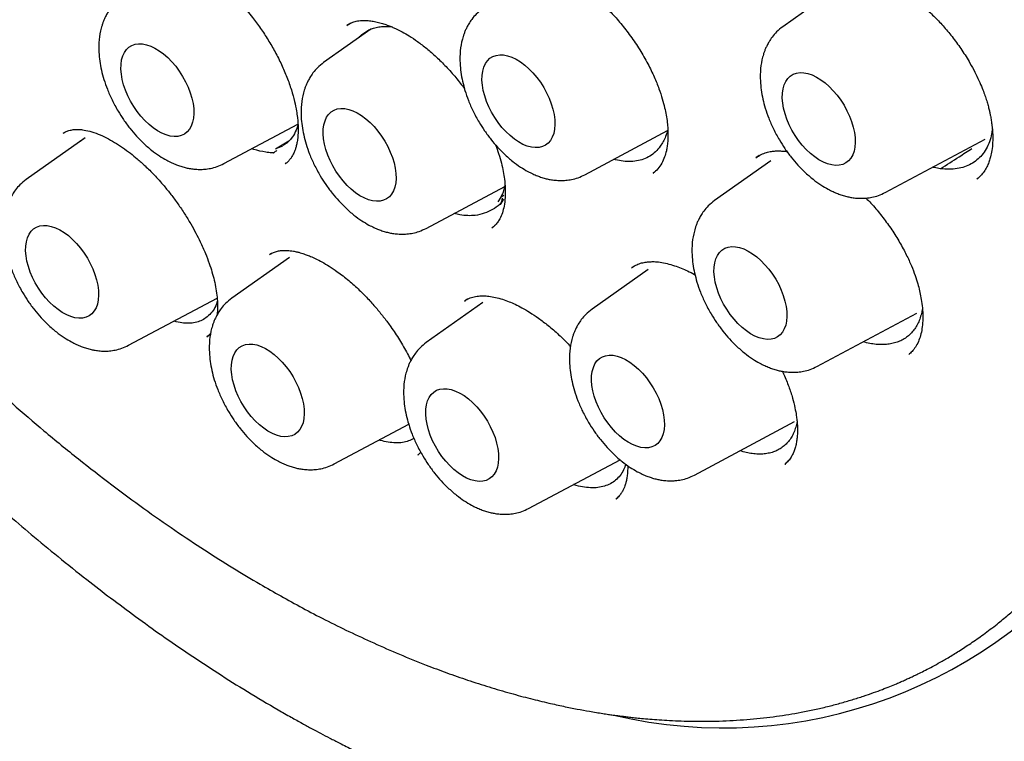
# Model space of a CAD drawing. Header units: millimetres. Extents: x 8 to 738, y 5 to 761.
# Tile 21 of 77: x 668 to 680, y 276 to 285. Entities that reach past the tile are written whole.
import ezdxf

# ---------------------------------------------------------------- set-up
doc = ezdxf.new("R2010")
doc.units = ezdxf.units.MM

msp = doc.modelspace()

# ---------------------------------------------------------------- linework, layer by layer
at = {"color": 7, "linetype": 'Continuous', "lineweight": 30}
for p, q in [((678.099, 285.329), (677.423, 284.85)), ((672.288, 284.893), (672.239, 284.865)), ((672.525, 284.821), (671.964, 284.424)), ((670.777, 283.223), (671.658, 283.693)), ((675.07, 283.091), (676.053, 283.616)), ((669.127, 283.53), (668.428, 283.034)), ((668.871, 283.583), (668.877, 283.587)), ((668.891, 283.597), (668.874, 283.588)), ((671.393, 283.398), (671.551, 283.492)), ((678.64, 282.88), (679.828, 283.514)), ((671.473, 283.431), (671.395, 283.399)), ((677.279, 283.256), (676.611, 282.783)), ((677.143, 283.319), (677.105, 283.296)), ((671.511, 283.226), (671.508, 283.224)), ((671.509, 283.221), (671.545, 283.253)), ((675.883, 283.11), (675.888, 283.114)), ((679.735, 283.042), (679.766, 283.071)), ((673.181, 282.454), (674.116, 282.952)), ((674.07, 282.826), (674.034, 282.767)), ((674.1, 282.799), (674.061, 282.737)), ((674.061, 282.737), (674.1, 282.799)), ((674.07, 282.826), (674.105, 282.848)), ((673.965, 282.461), (673.963, 282.46)), ((673.965, 282.459), (673.975, 282.468)), ((673.996, 282.486), (674, 282.49)), ((671.556, 282.109), (670.873, 281.625)), ((671.344, 282.156), (671.323, 282.143)), ((675.663, 282.01), (675.629, 281.989)), ((675.821, 281.965), (675.155, 281.493)), ((669.645, 281.064), (670.698, 281.626)), ((673.855, 281.571), (673.183, 281.096)), ((673.675, 281.614), (673.642, 281.593)), ((677.828, 280.813), (679.016, 281.447)), ((670.575, 281.165), (670.622, 281.206)), ((670.578, 281.171), (670.576, 281.169)), ((678.92, 280.955), (678.945, 280.979)), ((672.09, 279.655), (672.975, 280.127)), ((676.371, 279.523), (677.56, 280.157)), ((673.082, 279.76), (673.118, 279.793)), ((674.4, 279.125), (675.487, 279.705)), ((677.447, 279.65), (677.479, 279.682)), ((675.441, 279.24), (675.464, 279.261))]:
    msp.add_line(p, q, dxfattribs=at)
at = {"color": 7, "linetype": 'Continuous', "lineweight": 30, "flags": 128}
for points in [[(669.554, 284.346), (669.555, 284.402), (669.562, 284.455), (669.576, 284.502), (669.595, 284.543), (669.619, 284.578), (669.649, 284.606), (669.683, 284.628), (669.722, 284.641), (669.764, 284.647), (669.81, 284.646), (669.858, 284.636), (669.908, 284.619), (669.959, 284.595), (670.01, 284.564), (670.061, 284.526), (670.111, 284.482), (670.16, 284.433), (670.206, 284.379), (670.248, 284.321), (670.287, 284.259), (670.322, 284.196), (670.353, 284.131), (670.378, 284.066), (670.397, 284.001), (670.411, 283.937), (670.419, 283.876), (670.421, 283.818), (670.417, 283.763), (670.406, 283.714), (670.39, 283.669), (670.368, 283.631), (670.341, 283.599), (670.309, 283.574), (670.272, 283.557), (670.232, 283.547), (670.188, 283.545), (670.141, 283.55), (670.092, 283.564), (670.041, 283.584), (669.99, 283.612), (669.939, 283.647), (669.888, 283.688), (669.839, 283.734), (669.792, 283.786), (669.747, 283.842), (669.706, 283.902), (669.669, 283.965), (669.636, 284.029), (669.609, 284.094), (669.586, 284.159), (669.57, 284.224), (669.559, 284.286), (669.554, 284.346)], [(673.846, 284.214), (673.847, 284.271), (673.855, 284.323), (673.868, 284.37), (673.887, 284.411), (673.911, 284.446), (673.941, 284.475), (673.976, 284.496), (674.014, 284.509), (674.057, 284.515), (674.102, 284.514), (674.15, 284.504), (674.2, 284.487), (674.251, 284.463), (674.303, 284.432), (674.354, 284.394), (674.404, 284.35), (674.452, 284.301), (674.498, 284.247), (674.541, 284.189), (674.58, 284.127), (674.615, 284.064), (674.645, 283.999), (674.67, 283.934), (674.69, 283.869), (674.703, 283.805), (674.711, 283.744), (674.713, 283.686), (674.709, 283.631), (674.699, 283.582), (674.682, 283.537), (674.661, 283.499), (674.633, 283.467), (674.601, 283.443), (674.565, 283.425), (674.524, 283.415), (674.48, 283.413), (674.433, 283.419), (674.384, 283.432), (674.333, 283.452), (674.282, 283.48), (674.231, 283.515), (674.18, 283.556), (674.131, 283.603), (674.084, 283.654), (674.039, 283.711), (673.998, 283.77), (673.961, 283.833), (673.929, 283.897), (673.901, 283.962), (673.879, 284.027), (673.862, 284.092), (673.851, 284.154), (673.846, 284.214)], [(677.416, 284.002), (677.418, 284.059), (677.425, 284.111), (677.438, 284.158), (677.457, 284.199), (677.482, 284.234), (677.511, 284.263), (677.546, 284.284), (677.584, 284.298), (677.627, 284.304), (677.673, 284.302), (677.721, 284.293), (677.77, 284.276), (677.821, 284.251), (677.873, 284.22), (677.924, 284.182), (677.974, 284.138), (678.022, 284.089), (678.068, 284.035), (678.111, 283.977), (678.15, 283.916), (678.185, 283.852), (678.215, 283.787), (678.24, 283.722), (678.26, 283.657), (678.274, 283.594), (678.281, 283.532), (678.283, 283.474), (678.279, 283.42), (678.269, 283.37), (678.253, 283.326), (678.231, 283.287), (678.204, 283.256), (678.171, 283.231), (678.135, 283.213), (678.094, 283.203), (678.05, 283.201), (678.003, 283.207), (677.954, 283.22), (677.904, 283.241), (677.852, 283.268), (677.801, 283.303), (677.75, 283.344), (677.701, 283.391), (677.654, 283.443), (677.61, 283.499), (677.569, 283.558), (677.531, 283.621), (677.499, 283.685), (677.471, 283.75), (677.449, 283.816), (677.432, 283.88), (677.421, 283.942), (677.416, 284.002)], [(671.958, 283.576), (671.959, 283.633), (671.966, 283.685), (671.98, 283.732), (671.999, 283.773), (672.023, 283.808), (672.053, 283.837), (672.087, 283.858), (672.126, 283.872), (672.168, 283.878), (672.214, 283.876), (672.262, 283.867), (672.312, 283.85), (672.363, 283.825), (672.414, 283.794), (672.465, 283.756), (672.515, 283.712), (672.564, 283.663), (672.609, 283.609), (672.652, 283.551), (672.691, 283.49), (672.726, 283.426), (672.756, 283.361), (672.782, 283.296), (672.801, 283.231), (672.815, 283.168), (672.823, 283.106), (672.825, 283.048), (672.82, 282.994), (672.81, 282.944), (672.794, 282.9), (672.772, 282.861), (672.745, 282.83), (672.713, 282.805), (672.676, 282.787), (672.636, 282.777), (672.591, 282.775), (672.545, 282.781), (672.496, 282.794), (672.445, 282.815), (672.394, 282.842), (672.342, 282.877), (672.292, 282.918), (672.243, 282.965), (672.195, 283.017), (672.151, 283.073), (672.11, 283.132), (672.073, 283.195), (672.04, 283.259), (672.013, 283.324), (671.99, 283.39), (671.974, 283.454), (671.963, 283.516), (671.958, 283.576)], [(674.086, 282.812), (674.079, 282.771), (674.076, 282.758), (674.075, 282.751), (674.075, 282.751), (674.075, 282.75), (674.075, 282.75), (674.075, 282.75), (674.075, 282.75), (674.075, 282.75), (674.075, 282.75), (674.075, 282.75), (674.075, 282.75), (674.074, 282.75), (674.073, 282.749), (674.07, 282.746), (674.059, 282.737)], [(668.421, 282.187), (668.423, 282.243), (668.43, 282.295), (668.443, 282.342), (668.462, 282.384), (668.487, 282.419), (668.516, 282.447), (668.551, 282.468), (668.59, 282.482), (668.632, 282.488), (668.678, 282.487), (668.726, 282.477), (668.775, 282.46), (668.826, 282.436), (668.878, 282.405), (668.929, 282.367), (668.979, 282.323), (669.027, 282.273), (669.073, 282.219), (669.116, 282.161), (669.155, 282.1), (669.19, 282.037), (669.22, 281.972), (669.245, 281.907), (669.265, 281.842), (669.279, 281.778), (669.286, 281.717), (669.288, 281.659), (669.284, 281.604), (669.274, 281.555), (669.258, 281.51), (669.236, 281.472), (669.209, 281.44), (669.176, 281.415), (669.14, 281.398), (669.099, 281.388), (669.055, 281.386), (669.008, 281.391), (668.959, 281.405), (668.909, 281.425), (668.857, 281.453), (668.806, 281.488), (668.755, 281.529), (668.706, 281.575), (668.659, 281.627), (668.615, 281.683), (668.574, 281.743), (668.536, 281.805), (668.504, 281.87), (668.476, 281.935), (668.454, 282), (668.437, 282.064), (668.426, 282.127), (668.421, 282.187)], [(676.604, 281.936), (676.605, 281.992), (676.613, 282.044), (676.626, 282.091), (676.645, 282.132), (676.669, 282.168), (676.699, 282.196), (676.734, 282.217), (676.772, 282.231), (676.815, 282.237), (676.86, 282.235), (676.908, 282.226), (676.958, 282.209), (677.009, 282.184), (677.061, 282.153), (677.112, 282.115), (677.162, 282.071), (677.21, 282.022), (677.256, 281.968), (677.299, 281.91), (677.338, 281.849), (677.373, 281.785), (677.403, 281.721), (677.428, 281.655), (677.448, 281.59), (677.461, 281.527), (677.469, 281.465), (677.471, 281.407), (677.467, 281.353), (677.457, 281.303), (677.44, 281.259), (677.419, 281.221), (677.391, 281.189), (677.359, 281.164), (677.323, 281.146), (677.282, 281.137), (677.238, 281.134), (677.191, 281.14), (677.142, 281.153), (677.091, 281.174), (677.04, 281.202), (676.989, 281.236), (676.938, 281.277), (676.889, 281.324), (676.842, 281.376), (676.797, 281.432), (676.756, 281.492), (676.719, 281.554), (676.687, 281.618), (676.659, 281.683), (676.637, 281.749), (676.62, 281.813), (676.609, 281.876), (676.604, 281.936)], [(670.866, 280.777), (670.867, 280.834), (670.875, 280.886), (670.888, 280.933), (670.907, 280.974), (670.932, 281.01), (670.961, 281.038), (670.996, 281.059), (671.034, 281.073), (671.077, 281.079), (671.122, 281.077), (671.171, 281.068), (671.22, 281.051), (671.271, 281.026), (671.323, 280.995), (671.374, 280.957), (671.424, 280.913), (671.472, 280.864), (671.518, 280.81), (671.561, 280.752), (671.6, 280.691), (671.635, 280.627), (671.665, 280.563), (671.69, 280.497), (671.71, 280.432), (671.723, 280.369), (671.731, 280.307), (671.733, 280.249), (671.729, 280.195), (671.719, 280.145), (671.702, 280.101), (671.681, 280.062), (671.654, 280.031), (671.621, 280.006), (671.585, 279.988), (671.544, 279.979), (671.5, 279.976), (671.453, 279.982), (671.404, 279.995), (671.354, 280.016), (671.302, 280.044), (671.251, 280.078), (671.2, 280.119), (671.151, 280.166), (671.104, 280.218), (671.06, 280.274), (671.019, 280.334), (670.981, 280.396), (670.949, 280.46), (670.921, 280.525), (670.899, 280.591), (670.882, 280.655), (670.871, 280.718), (670.866, 280.777)], [(675.148, 280.646), (675.149, 280.702), (675.156, 280.754), (675.17, 280.801), (675.189, 280.843), (675.213, 280.878), (675.243, 280.906), (675.277, 280.927), (675.316, 280.941), (675.359, 280.947), (675.404, 280.946), (675.452, 280.936), (675.502, 280.919), (675.553, 280.895), (675.604, 280.864), (675.655, 280.826), (675.705, 280.782), (675.754, 280.732), (675.8, 280.678), (675.842, 280.62), (675.881, 280.559), (675.916, 280.496), (675.947, 280.431), (675.972, 280.366), (675.991, 280.301), (676.005, 280.237), (676.013, 280.176), (676.015, 280.118), (676.011, 280.063), (676, 280.014), (675.984, 279.969), (675.962, 279.931), (675.935, 279.899), (675.903, 279.874), (675.866, 279.857), (675.826, 279.847), (675.782, 279.845), (675.735, 279.85), (675.686, 279.864), (675.635, 279.884), (675.584, 279.912), (675.533, 279.947), (675.482, 279.988), (675.433, 280.034), (675.386, 280.086), (675.341, 280.142), (675.3, 280.202), (675.263, 280.264), (675.23, 280.329), (675.203, 280.394), (675.18, 280.459), (675.164, 280.523), (675.153, 280.586), (675.148, 280.646)], [(673.177, 280.248), (673.178, 280.305), (673.185, 280.357), (673.199, 280.404), (673.218, 280.445), (673.242, 280.48), (673.272, 280.508), (673.306, 280.53), (673.345, 280.543), (673.388, 280.549), (673.433, 280.548), (673.481, 280.538), (673.531, 280.521), (673.582, 280.497), (673.633, 280.466), (673.684, 280.428), (673.734, 280.384), (673.783, 280.335), (673.829, 280.281), (673.871, 280.223), (673.91, 280.161), (673.945, 280.098), (673.976, 280.033), (674.001, 279.968), (674.02, 279.903), (674.034, 279.839), (674.042, 279.778), (674.044, 279.72), (674.04, 279.665), (674.029, 279.616), (674.013, 279.571), (673.991, 279.533), (673.964, 279.501), (673.932, 279.477), (673.895, 279.459), (673.855, 279.449), (673.811, 279.447), (673.764, 279.453), (673.715, 279.466), (673.664, 279.486), (673.613, 279.514), (673.562, 279.549), (673.511, 279.59), (673.462, 279.637), (673.415, 279.688), (673.37, 279.744), (673.329, 279.804), (673.292, 279.867), (673.259, 279.931), (673.232, 279.996), (673.209, 280.061), (673.193, 280.126), (673.182, 280.188), (673.177, 280.248)]]:
    msp.add_lwpolyline(points, dxfattribs=at)
at = {"color": 7, "linetype": 'Continuous', "lineweight": 30}
msp.add_arc((676.714, 282.175), 5.657, 256.6953, 324.0797, dxfattribs=at)
for points, knots in [([(664.071, 307.263), (664.054, 307.26), (664.01, 307.254), (663.937, 307.243), (663.847, 307.228), (663.744, 307.209), (663.629, 307.186), (663.512, 307.16), (663.395, 307.132), (663.281, 307.103), (663.168, 307.071), (663.062, 307.039), (662.966, 307.009), (662.877, 306.979), (662.796, 306.951), (662.723, 306.924), (662.665, 306.902), (662.621, 306.885), (662.585, 306.87), (662.546, 306.855), (662.494, 306.833), (662.425, 306.803), (662.304, 306.75), (662.143, 306.672), (661.954, 306.572), (661.776, 306.47), (661.641, 306.386), (661.542, 306.321), (661.477, 306.277), (661.413, 306.232), (661.355, 306.19), (661.304, 306.153), (661.262, 306.121), (661.228, 306.095), (661.188, 306.064), (661.136, 306.023), (661.067, 305.967), (660.988, 305.9), (660.898, 305.822), (660.8, 305.732), (660.692, 305.629), (660.576, 305.512), (660.451, 305.379), (660.319, 305.229), (660.211, 305.099), (660.129, 304.995), (660.076, 304.926), (660.028, 304.861), (659.986, 304.805), (659.952, 304.757), (659.924, 304.717), (659.903, 304.686), (659.884, 304.659), (659.866, 304.633), (659.845, 304.602), (659.82, 304.564), (659.792, 304.52), (659.754, 304.463), (659.708, 304.389), (659.653, 304.299), (659.596, 304.202), (659.516, 304.061), (659.418, 303.878), (659.307, 303.652), (659.195, 303.404), (659.081, 303.128), (658.993, 302.889), (658.934, 302.718), (658.903, 302.622), (658.876, 302.537), (658.854, 302.468), (658.839, 302.417), (658.827, 302.378), (658.817, 302.34), (658.803, 302.294), (658.786, 302.234), (658.767, 302.163), (658.743, 302.072), (658.714, 301.96), (658.682, 301.825), (658.648, 301.675), (658.606, 301.477), (658.561, 301.241), (658.516, 300.972), (658.48, 300.717), (658.45, 300.477), (658.427, 300.254), (658.409, 300.05), (658.395, 299.864), (658.385, 299.692), (658.373, 299.455), (658.363, 299.141), (658.361, 298.74), (658.37, 298.325), (658.389, 297.904), (658.416, 297.531), (658.444, 297.213), (658.473, 296.942), (658.506, 296.661), (658.546, 296.364), (658.593, 296.047), (658.648, 295.716), (658.71, 295.371), (658.781, 295.014), (658.86, 294.646), (658.946, 294.273), (659.038, 293.904), (659.135, 293.538), (659.237, 293.176), (659.363, 292.752), (659.516, 292.269), (659.701, 291.727), (659.896, 291.193), (660.123, 290.609), (660.386, 289.972), (660.69, 289.284), (661.014, 288.6), (661.355, 287.92), (661.713, 287.247), (662.088, 286.582), (662.452, 285.972), (662.801, 285.415), (663.134, 284.903), (663.484, 284.389), (663.851, 283.87), (664.178, 283.428), (664.458, 283.061), (664.687, 282.769), (664.92, 282.478), (665.152, 282.196), (665.377, 281.931), (665.587, 281.687), (665.782, 281.466), (665.961, 281.266), (666.124, 281.088), (666.271, 280.93), (666.387, 280.807), (666.482, 280.707), (666.567, 280.618), (666.667, 280.515), (666.784, 280.396), (666.918, 280.261), (667.068, 280.112), (667.243, 279.942), (667.444, 279.749), (667.674, 279.535), (667.925, 279.306), (668.199, 279.064), (668.495, 278.811), (668.813, 278.547), (669.128, 278.295), (669.436, 278.058), (669.733, 277.837), (670.045, 277.614), (670.37, 277.39), (670.709, 277.167), (671.062, 276.945), (671.301, 276.805), (671.423, 276.733)], [0, 0, 0, 0, 0.001736, 0.004379, 0.007548, 0.011242, 0.015463, 0.02021, 0.024309, 0.028733, 0.033264, 0.037413, 0.041163, 0.044513, 0.048006, 0.050923, 0.053266, 0.055035, 0.056242, 0.057657, 0.059774, 0.062593, 0.066113, 0.074687, 0.082723, 0.090238, 0.097667, 0.100612, 0.103571, 0.106545, 0.109326, 0.111699, 0.113663, 0.115219, 0.116523, 0.119322, 0.122667, 0.126558, 0.130996, 0.13598, 0.1415, 0.147555, 0.154328, 0.161665, 0.169565, 0.172823, 0.176093, 0.17901, 0.181522, 0.183629, 0.185333, 0.18673, 0.187703, 0.188795, 0.190144, 0.19175, 0.193612, 0.19573, 0.19906, 0.202873, 0.20688, 0.210811, 0.21986, 0.228474, 0.236652, 0.247439, 0.25831, 0.261745, 0.265144, 0.268062, 0.270392, 0.272135, 0.273152, 0.274303, 0.275856, 0.277813, 0.280172, 0.282934, 0.286707, 0.291039, 0.29593, 0.300979, 0.309728, 0.317925, 0.325576, 0.332675, 0.339218, 0.345098, 0.350434, 0.355223, 0.359776, 0.370525, 0.381562, 0.392871, 0.404257, 0.415289, 0.422309, 0.429187, 0.436341, 0.44394, 0.451984, 0.460473, 0.46899, 0.47791, 0.487172, 0.496381, 0.505459, 0.514406, 0.523221, 0.531902, 0.545275, 0.558341, 0.571172, 0.583988, 0.600648, 0.617315, 0.633983, 0.650642, 0.667286, 0.683905, 0.700498, 0.713545, 0.726751, 0.740297, 0.754165, 0.768329, 0.7764, 0.784559, 0.792809, 0.801057, 0.808803, 0.815976, 0.822578, 0.828577, 0.834014, 0.838887, 0.843195, 0.845509, 0.848274, 0.851561, 0.855372, 0.859705, 0.864561, 0.869941, 0.876588, 0.883891, 0.891849, 0.900463, 0.90973, 0.91965, 0.930221, 0.938982, 0.948145, 0.957709, 0.967674, 0.978042, 0.988816, 1, 1, 1, 1]), ([(664.387, 305.881), (664.423, 305.885), (664.498, 305.895), (664.621, 305.907), (664.76, 305.919), (664.914, 305.928), (665.084, 305.934), (665.267, 305.935), (665.461, 305.93), (665.657, 305.921), (665.855, 305.906), (666.049, 305.886), (666.294, 305.855), (666.587, 305.808), (666.926, 305.74), (667.193, 305.676), (667.389, 305.624), (667.511, 305.59), (667.617, 305.559), (667.707, 305.532), (667.78, 305.509), (667.837, 305.491), (667.887, 305.475), (667.939, 305.458), (668.002, 305.437), (668.074, 305.412), (668.174, 305.377), (668.302, 305.331), (668.453, 305.274), (668.609, 305.213), (668.765, 305.15), (668.92, 305.084), (669.135, 304.989), (669.408, 304.863), (669.74, 304.698), (670.073, 304.522), (670.409, 304.334), (670.757, 304.128), (671.12, 303.9), (671.5, 303.648), (671.894, 303.373), (672.301, 303.073), (672.689, 302.77), (673.057, 302.471), (673.402, 302.178), (673.753, 301.867), (674.11, 301.537), (674.465, 301.195), (674.819, 300.841), (675.17, 300.476), (675.523, 300.093), (675.879, 299.692), (676.236, 299.273), (676.614, 298.811), (677.007, 298.31), (677.407, 297.773), (677.789, 297.235), (678.154, 296.697), (678.494, 296.171), (678.81, 295.659), (679.104, 295.162), (679.382, 294.669), (679.646, 294.18), (679.896, 293.696), (680.144, 293.192), (680.39, 292.666), (680.631, 292.123), (680.853, 291.59), (681.059, 291.066), (681.249, 290.552), (681.423, 290.048), (681.581, 289.558), (681.723, 289.083), (681.851, 288.621), (681.968, 288.163), (682.077, 287.698), (682.177, 287.217), (682.263, 286.748), (682.336, 286.294), (682.396, 285.855), (682.445, 285.409), (682.484, 284.956), (682.51, 284.497), (682.521, 284.088), (682.521, 283.729), (682.515, 283.426), (682.502, 283.136), (682.488, 282.912), (682.475, 282.75), (682.465, 282.642), (682.455, 282.539), (682.445, 282.441), (682.434, 282.349), (682.424, 282.266), (682.416, 282.201), (682.409, 282.153), (682.405, 282.121), (682.401, 282.096), (682.397, 282.068), (682.392, 282.033), (682.386, 281.99), (682.377, 281.93), (682.364, 281.852), (682.347, 281.752), (682.327, 281.638), (682.3, 281.501), (682.267, 281.337), (682.224, 281.148), (682.172, 280.941), (682.111, 280.721), (682.044, 280.5), (681.961, 280.251), (681.863, 279.986), (681.747, 279.71), (681.631, 279.461), (681.515, 279.235), (681.401, 279.032), (681.291, 278.851), (681.218, 278.74), (681.183, 278.686)], [0, 0, 0, 0, 0.004483, 0.009473, 0.014973, 0.020982, 0.027501, 0.034529, 0.041623, 0.048921, 0.05605, 0.063006, 0.069788, 0.082159, 0.093907, 0.105034, 0.109693, 0.113869, 0.11747, 0.120498, 0.122951, 0.12483, 0.126265, 0.128001, 0.130085, 0.132517, 0.135298, 0.140083, 0.145251, 0.150405, 0.155545, 0.160671, 0.165783, 0.176689, 0.187531, 0.198307, 0.209093, 0.220275, 0.232122, 0.244435, 0.257215, 0.270461, 0.284173, 0.295275, 0.306665, 0.318342, 0.330308, 0.342562, 0.354431, 0.366559, 0.378945, 0.391589, 0.404491, 0.417634, 0.433303, 0.448712, 0.46386, 0.478747, 0.493372, 0.506788, 0.519975, 0.532935, 0.545668, 0.558173, 0.57045, 0.584627, 0.598487, 0.612031, 0.625258, 0.638401, 0.651215, 0.663701, 0.675858, 0.687687, 0.699297, 0.711398, 0.723996, 0.737092, 0.748593, 0.760452, 0.772668, 0.785242, 0.798172, 0.81146, 0.820425, 0.829541, 0.83834, 0.846505, 0.849964, 0.853296, 0.8565, 0.859575, 0.862523, 0.865229, 0.867371, 0.868811, 0.869772, 0.870411, 0.871271, 0.872401, 0.8738, 0.875469, 0.878204, 0.881448, 0.885201, 0.889464, 0.895203, 0.901664, 0.908846, 0.916749, 0.924899, 0.932775, 0.9443, 0.955184, 0.965428, 0.975031, 0.983994, 0.992317, 1, 1, 1, 1]), ([(664.667, 305.689), (664.656, 305.687), (664.628, 305.683), (664.585, 305.676), (664.529, 305.667), (664.459, 305.655), (664.376, 305.641), (664.281, 305.623), (664.176, 305.601), (664.066, 305.577), (663.901, 305.537), (663.684, 305.476), (663.463, 305.401), (663.285, 305.334), (663.15, 305.278), (663.015, 305.217), (662.881, 305.153), (662.747, 305.084), (662.617, 305.011), (662.496, 304.939), (662.389, 304.871), (662.297, 304.811), (662.218, 304.756), (662.152, 304.708), (662.098, 304.668), (662.057, 304.638), (662.026, 304.614), (661.999, 304.592), (661.967, 304.567), (661.927, 304.535), (661.88, 304.496), (661.805, 304.433), (661.702, 304.342), (661.574, 304.22), (661.44, 304.086), (661.303, 303.937), (661.143, 303.749), (660.965, 303.521), (660.778, 303.25), (660.602, 302.965), (660.471, 302.726), (660.377, 302.54), (660.317, 302.414), (660.26, 302.289), (660.209, 302.171), (660.165, 302.065), (660.129, 301.976), (660.101, 301.902), (660.079, 301.844), (660.063, 301.801), (660.05, 301.764), (660.036, 301.724), (660.018, 301.672), (659.995, 301.605), (659.967, 301.522), (659.937, 301.428), (659.906, 301.326), (659.877, 301.224), (659.848, 301.123), (659.807, 300.969), (659.757, 300.764), (659.702, 300.508), (659.655, 300.261), (659.615, 300.016), (659.579, 299.765), (659.547, 299.496), (659.52, 299.207), (659.498, 298.897), (659.483, 298.565), (659.477, 298.21), (659.48, 297.85), (659.491, 297.486), (659.512, 297.118), (659.542, 296.733), (659.584, 296.329), (659.637, 295.906), (659.704, 295.465), (659.785, 295.007), (659.883, 294.516), (660.002, 293.993), (660.142, 293.441), (660.3, 292.883), (660.474, 292.32), (660.665, 291.752), (660.873, 291.18), (661.097, 290.606), (661.338, 290.029), (661.595, 289.452), (661.869, 288.874), (662.159, 288.298), (662.464, 287.723), (662.785, 287.151), (663.106, 286.607), (663.426, 286.091), (663.743, 285.602), (664.071, 285.119), (664.409, 284.642), (664.757, 284.171), (665.114, 283.708), (665.478, 283.257), (665.861, 282.802), (666.26, 282.35), (666.673, 281.903), (667.08, 281.483), (667.481, 281.089), (667.874, 280.719), (668.259, 280.373), (668.649, 280.038), (669.043, 279.716), (669.44, 279.409), (669.822, 279.127), (670.19, 278.869), (670.543, 278.634), (670.88, 278.421), (671.183, 278.24), (671.458, 278.083), (671.716, 277.941), (671.986, 277.8), (672.269, 277.661), (672.564, 277.524), (672.87, 277.39), (673.159, 277.273), (673.429, 277.172), (673.678, 277.085), (673.931, 277.004), (674.18, 276.93), (674.417, 276.867), (674.627, 276.816), (674.812, 276.775), (674.974, 276.743), (675.103, 276.719), (675.204, 276.702), (675.279, 276.69), (675.345, 276.68), (675.399, 276.672), (675.44, 276.667), (675.472, 276.663), (675.505, 276.658), (675.548, 276.653), (675.603, 276.647), (675.669, 276.639), (675.749, 276.631), (675.845, 276.622), (675.956, 276.614), (676.081, 276.606), (676.218, 276.6), (676.43, 276.595), (676.706, 276.599), (677.033, 276.619), (677.344, 276.653), (677.597, 276.695), (677.798, 276.735), (677.952, 276.771), (678.101, 276.81), (678.244, 276.852), (678.377, 276.894), (678.497, 276.936), (678.602, 276.974), (678.692, 277.01), (678.767, 277.041), (678.828, 277.067), (678.878, 277.09), (678.925, 277.111), (678.975, 277.134), (679.033, 277.162), (679.103, 277.197), (679.184, 277.238), (679.28, 277.291), (679.392, 277.355), (679.521, 277.434), (679.661, 277.525), (679.813, 277.632), (679.961, 277.744), (680.1, 277.859), (680.225, 277.968), (680.342, 278.077), (680.451, 278.185), (680.56, 278.298), (680.667, 278.416), (680.772, 278.537), (680.865, 278.652), (680.947, 278.758), (681.019, 278.854), (681.081, 278.941), (681.119, 278.997), (681.136, 279.023)], [0, 0, 0, 0, 0.000731, 0.001789, 0.003182, 0.005099, 0.007424, 0.010158, 0.013302, 0.016663, 0.020059, 0.028203, 0.036543, 0.040873, 0.045254, 0.049686, 0.054169, 0.058702, 0.063287, 0.067696, 0.071445, 0.074764, 0.077653, 0.080111, 0.082138, 0.083735, 0.084688, 0.085632, 0.086866, 0.088389, 0.090203, 0.092301, 0.097179, 0.102398, 0.107958, 0.11386, 0.120104, 0.129352, 0.138643, 0.147962, 0.157308, 0.161055, 0.164806, 0.168561, 0.172052, 0.175075, 0.177583, 0.17964, 0.181247, 0.182404, 0.183212, 0.184275, 0.185697, 0.187477, 0.189727, 0.192359, 0.195075, 0.197745, 0.20037, 0.202949, 0.209631, 0.215985, 0.222011, 0.227708, 0.233588, 0.239835, 0.246452, 0.253439, 0.260795, 0.26852, 0.276614, 0.284, 0.291668, 0.299618, 0.307851, 0.316367, 0.325164, 0.334241, 0.34344, 0.354003, 0.364618, 0.375286, 0.386006, 0.39678, 0.407606, 0.418485, 0.429417, 0.440402, 0.45144, 0.462531, 0.473675, 0.484873, 0.496124, 0.506013, 0.515943, 0.525914, 0.535926, 0.545979, 0.556074, 0.566191, 0.57613, 0.587205, 0.597977, 0.608446, 0.618612, 0.628475, 0.638036, 0.647293, 0.657301, 0.666929, 0.676177, 0.685046, 0.693534, 0.701642, 0.709369, 0.715285, 0.721476, 0.727977, 0.734788, 0.74191, 0.749343, 0.757087, 0.763038, 0.76916, 0.775453, 0.781792, 0.787724, 0.793209, 0.797666, 0.801776, 0.80554, 0.807595, 0.80953, 0.81131, 0.812743, 0.813734, 0.814423, 0.815239, 0.816355, 0.817772, 0.81949, 0.821508, 0.824075, 0.827006, 0.830301, 0.83396, 0.837983, 0.847362, 0.85643, 0.86518, 0.873612, 0.878278, 0.882841, 0.887299, 0.891655, 0.895836, 0.899541, 0.90283, 0.905702, 0.908158, 0.910018, 0.911657, 0.913087, 0.91464, 0.916585, 0.918924, 0.921656, 0.924782, 0.928826, 0.933381, 0.938448, 0.944026, 0.950115, 0.95524, 0.960263, 0.965024, 0.969523, 0.973761, 0.978786, 0.983386, 0.98756, 0.991308, 0.99463, 0.997528, 1, 1, 1, 1]), ([(669.83, 285.661), (669.846, 285.67), (669.876, 285.688), (669.938, 285.706), (670.012, 285.711), (670.083, 285.704), (670.152, 285.691), (670.227, 285.669), (670.307, 285.639), (670.396, 285.597), (670.496, 285.54), (670.611, 285.464), (670.733, 285.367), (670.861, 285.251), (670.992, 285.114), (671.11, 284.972), (671.215, 284.83), (671.305, 284.693), (671.389, 284.549), (671.464, 284.4), (671.529, 284.249), (671.581, 284.101), (671.618, 283.967), (671.64, 283.859), (671.652, 283.776), (671.658, 283.712), (671.661, 283.649), (671.66, 283.581), (671.655, 283.515), (671.645, 283.458), (671.634, 283.414), (671.623, 283.382), (671.613, 283.356), (671.602, 283.332), (671.587, 283.305), (671.567, 283.276), (671.541, 283.246), (671.52, 283.229), (671.508, 283.22)], [0, 0, 0, 0, 0.038302, 0.074311, 0.107588, 0.136253, 0.161012, 0.187223, 0.214567, 0.239999, 0.272103, 0.306213, 0.342602, 0.38115, 0.421589, 0.463917, 0.496911, 0.53085, 0.565548, 0.600985, 0.636908, 0.673314, 0.707664, 0.737114, 0.757182, 0.774169, 0.791293, 0.812766, 0.838333, 0.858703, 0.87655, 0.892336, 0.9027, 0.916128, 0.93259, 0.952061, 0.974528, 1, 1, 1, 1]), ([(677.937, 285.395), (677.955, 285.407), (677.989, 285.43), (678.044, 285.453), (678.095, 285.468), (678.141, 285.476), (678.182, 285.48), (678.221, 285.482), (678.262, 285.481), (678.305, 285.478), (678.36, 285.47), (678.43, 285.456), (678.514, 285.432), (678.594, 285.402), (678.663, 285.371), (678.718, 285.344), (678.765, 285.319), (678.812, 285.292), (678.869, 285.257), (678.937, 285.211), (679.023, 285.148), (679.123, 285.065), (679.233, 284.962), (679.343, 284.845), (679.45, 284.714), (679.554, 284.57), (679.639, 284.434), (679.705, 284.313), (679.753, 284.213), (679.791, 284.125), (679.819, 284.05), (679.841, 283.985), (679.858, 283.927), (679.872, 283.876), (679.882, 283.831), (679.892, 283.784), (679.901, 283.733), (679.91, 283.671), (679.916, 283.605), (679.918, 283.539), (679.917, 283.463), (679.909, 283.384), (679.894, 283.309), (679.876, 283.249), (679.854, 283.195), (679.823, 283.139), (679.782, 283.084), (679.747, 283.053), (679.729, 283.037)], [0, 0, 0, 0, 0.030317, 0.056891, 0.07971, 0.098741, 0.113936, 0.128214, 0.142112, 0.156511, 0.1714, 0.196255, 0.222386, 0.246556, 0.266456, 0.282056, 0.293481, 0.305801, 0.321514, 0.340626, 0.363118, 0.393726, 0.425917, 0.459702, 0.495074, 0.531998, 0.570415, 0.596356, 0.620414, 0.642374, 0.659538, 0.675175, 0.689292, 0.701894, 0.712982, 0.723332, 0.737463, 0.753519, 0.772799, 0.791895, 0.809582, 0.840761, 0.86643, 0.885911, 0.909089, 0.935854, 0.966154, 1, 1, 1, 1]), ([(669.56, 285.193), (669.535, 285.173), (669.488, 285.136), (669.435, 285.074), (669.398, 285.02), (669.373, 284.975), (669.355, 284.936), (669.341, 284.9), (669.329, 284.866), (669.31, 284.8), (669.292, 284.695), (669.29, 284.563), (669.301, 284.441), (669.321, 284.333), (669.351, 284.221), (669.392, 284.103), (669.448, 283.976), (669.513, 283.855), (669.585, 283.743), (669.658, 283.643), (669.737, 283.551), (669.823, 283.463), (669.915, 283.383), (670.009, 283.315), (670.089, 283.267), (670.156, 283.233), (670.211, 283.21), (670.265, 283.191), (670.316, 283.176), (670.369, 283.165), (670.426, 283.157), (670.487, 283.153), (670.553, 283.156), (670.623, 283.166), (670.7, 283.186), (670.751, 283.21), (670.777, 283.223)], [0, 0, 0, 0, 0.034607, 0.063604, 0.087034, 0.105072, 0.120414, 0.134549, 0.147487, 0.159539, 0.208141, 0.259406, 0.294383, 0.329501, 0.365157, 0.403486, 0.444939, 0.489597, 0.525262, 0.562817, 0.599784, 0.63428, 0.676433, 0.714214, 0.747616, 0.770191, 0.791025, 0.810111, 0.830085, 0.84726, 0.867715, 0.892078, 0.914053, 0.939347, 0.968, 1, 1, 1, 1]), ([(673.853, 285.062), (673.827, 285.041), (673.78, 285.005), (673.727, 284.942), (673.69, 284.888), (673.666, 284.843), (673.648, 284.804), (673.633, 284.768), (673.622, 284.734), (673.603, 284.668), (673.584, 284.563), (673.582, 284.431), (673.594, 284.309), (673.614, 284.201), (673.643, 284.089), (673.685, 283.971), (673.74, 283.844), (673.805, 283.723), (673.877, 283.611), (673.951, 283.511), (674.029, 283.419), (674.116, 283.331), (674.207, 283.251), (674.301, 283.183), (674.381, 283.135), (674.448, 283.102), (674.503, 283.078), (674.557, 283.059), (674.608, 283.044), (674.661, 283.033), (674.718, 283.025), (674.779, 283.021), (674.846, 283.024), (674.915, 283.034), (674.992, 283.054), (675.043, 283.079), (675.07, 283.091)], [0, 0, 0, 0, 0.034607, 0.063604, 0.087034, 0.105072, 0.120414, 0.134549, 0.147487, 0.159539, 0.208141, 0.259406, 0.294383, 0.329501, 0.365157, 0.403486, 0.444939, 0.489597, 0.525262, 0.562817, 0.599784, 0.63428, 0.676433, 0.714214, 0.747616, 0.770191, 0.791025, 0.810111, 0.830085, 0.84726, 0.867715, 0.892078, 0.914053, 0.939347, 0.968, 1, 1, 1, 1]), ([(675.278, 285.12), (675.313, 285.087), (675.388, 285.014), (675.5, 284.886), (675.615, 284.738), (675.724, 284.577), (675.818, 284.414), (675.893, 284.258), (675.949, 284.118), (675.989, 283.996), (676.017, 283.891), (676.036, 283.798), (676.049, 283.714), (676.056, 283.633), (676.058, 283.557), (676.055, 283.486), (676.048, 283.426), (676.037, 283.365), (676.017, 283.297), (675.983, 283.22), (675.937, 283.155), (675.901, 283.125), (675.882, 283.108)], [0, 0, 0, 0, 0.050403, 0.111501, 0.175769, 0.24321, 0.310677, 0.372239, 0.427348, 0.476075, 0.518522, 0.555076, 0.593713, 0.628558, 0.666721, 0.703353, 0.736149, 0.767137, 0.813251, 0.86815, 0.930484, 1, 1, 1, 1]), ([(672.241, 284.866), (672.254, 284.875), (672.281, 284.892), (672.333, 284.912), (672.398, 284.924), (672.461, 284.925), (672.523, 284.92), (672.584, 284.91), (672.644, 284.894), (672.702, 284.876), (672.752, 284.857), (672.796, 284.838), (672.843, 284.816), (672.904, 284.785), (672.986, 284.738), (673.083, 284.673), (673.191, 284.59), (673.305, 284.491), (673.421, 284.375), (673.535, 284.25), (673.604, 284.158), (673.638, 284.114)], [0, 0, 0, 0, 0.06741, 0.130237, 0.188557, 0.241947, 0.290306, 0.33357, 0.378682, 0.417518, 0.450618, 0.477914, 0.501367, 0.539227, 0.588414, 0.648273, 0.713068, 0.781506, 0.853641, 0.929503, 1, 1, 1, 1]), ([(672.385, 284.722), (672.385, 284.722), (672.398, 284.739), (672.428, 284.765), (672.475, 284.799), (672.528, 284.824), (672.587, 284.842), (672.649, 284.852), (672.71, 284.855), (672.751, 284.851), (672.769, 284.849)], [0, 0, 0, 0, 0.003442, 0.153221, 0.297739, 0.444319, 0.591947, 0.741726, 0.886244, 1, 1, 1, 1]), ([(677.423, 284.85), (677.397, 284.83), (677.35, 284.793), (677.297, 284.731), (677.261, 284.676), (677.236, 284.631), (677.218, 284.593), (677.203, 284.557), (677.192, 284.522), (677.173, 284.456), (677.155, 284.352), (677.152, 284.22), (677.164, 284.098), (677.184, 283.99), (677.213, 283.878), (677.255, 283.759), (677.31, 283.632), (677.376, 283.512), (677.447, 283.399), (677.521, 283.299), (677.599, 283.207), (677.686, 283.119), (677.777, 283.039), (677.872, 282.971), (677.952, 282.923), (678.018, 282.89), (678.074, 282.866), (678.127, 282.847), (678.179, 282.833), (678.232, 282.821), (678.288, 282.813), (678.349, 282.81), (678.416, 282.812), (678.485, 282.822), (678.562, 282.843), (678.613, 282.867), (678.64, 282.88)], [0, 0, 0, 0, 0.034607, 0.063604, 0.087034, 0.105072, 0.120414, 0.134549, 0.147487, 0.159539, 0.208141, 0.259406, 0.294383, 0.329501, 0.365157, 0.403486, 0.444939, 0.489597, 0.525262, 0.562817, 0.599784, 0.63428, 0.676433, 0.714214, 0.747616, 0.770191, 0.791025, 0.810111, 0.830085, 0.84726, 0.867715, 0.892078, 0.914053, 0.939347, 0.968, 1, 1, 1, 1]), ([(671.964, 284.424), (671.939, 284.404), (671.892, 284.367), (671.839, 284.305), (671.802, 284.25), (671.777, 284.205), (671.759, 284.167), (671.745, 284.131), (671.733, 284.096), (671.714, 284.03), (671.696, 283.926), (671.694, 283.794), (671.705, 283.672), (671.725, 283.564), (671.755, 283.452), (671.796, 283.333), (671.852, 283.206), (671.917, 283.086), (671.989, 282.973), (672.062, 282.873), (672.141, 282.781), (672.227, 282.693), (672.319, 282.613), (672.413, 282.545), (672.493, 282.497), (672.56, 282.464), (672.615, 282.44), (672.669, 282.421), (672.72, 282.407), (672.773, 282.395), (672.83, 282.387), (672.891, 282.384), (672.957, 282.386), (673.027, 282.396), (673.104, 282.417), (673.154, 282.441), (673.181, 282.454)], [0, 0, 0, 0, 0.034607, 0.063604, 0.087034, 0.105072, 0.120414, 0.134549, 0.147487, 0.159539, 0.208141, 0.259406, 0.294383, 0.329501, 0.365157, 0.403486, 0.444939, 0.489597, 0.525262, 0.562817, 0.599784, 0.63428, 0.676433, 0.714214, 0.747616, 0.770191, 0.791025, 0.810111, 0.830085, 0.84726, 0.867715, 0.892078, 0.914053, 0.939347, 0.968, 1, 1, 1, 1]), ([(668.869, 283.585), (668.88, 283.592), (668.9, 283.605), (668.944, 283.62), (668.998, 283.629), (669.047, 283.63), (669.105, 283.625), (669.182, 283.61), (669.28, 283.578), (669.38, 283.532), (669.477, 283.478), (669.572, 283.416), (669.662, 283.35), (669.752, 283.277), (669.847, 283.192), (669.954, 283.086), (670.057, 282.971), (670.151, 282.855), (670.233, 282.744), (670.312, 282.626), (670.383, 282.51), (670.444, 282.4), (670.504, 282.283), (670.557, 282.162), (670.603, 282.042), (670.638, 281.935), (670.665, 281.834), (670.685, 281.733), (670.698, 281.635), (670.704, 281.544), (670.702, 281.478), (670.699, 281.441), (670.698, 281.429), (670.698, 281.427)], [0, 0, 0, 0, 0.039313, 0.073923, 0.104273, 0.131677, 0.156396, 0.198176, 0.240251, 0.278131, 0.313651, 0.347652, 0.38053, 0.40904, 0.442593, 0.48124, 0.525061, 0.55702, 0.591108, 0.626569, 0.660104, 0.691347, 0.720306, 0.759468, 0.793544, 0.823302, 0.853744, 0.885795, 0.919083, 0.952224, 0.984597, 0.996516, 1, 1, 1, 1]), ([(671.659, 283.687), (671.649, 283.657), (671.629, 283.595), (671.586, 283.528), (671.537, 283.474), (671.501, 283.45), (671.481, 283.437)], [0, 0, 0, 0, 0.277023, 0.563692, 0.757959, 1, 1, 1, 1]), ([(676.055, 283.622), (676.047, 283.596), (676.024, 283.525), (675.975, 283.438), (675.911, 283.362), (675.844, 283.31), (675.768, 283.274), (675.685, 283.253), (675.596, 283.246), (675.506, 283.25), (675.442, 283.267), (675.413, 283.274)], [0, 0, 0, 0, 0.093636, 0.257581, 0.368238, 0.47928, 0.58993, 0.695479, 0.801348, 0.906886, 1, 1, 1, 1]), ([(679.913, 283.635), (679.91, 283.616), (679.904, 283.562), (679.88, 283.482), (679.841, 283.396), (679.791, 283.324), (679.731, 283.264), (679.662, 283.217), (679.584, 283.182), (679.496, 283.161), (679.401, 283.152), (679.332, 283.159), (679.298, 283.163)], [0, 0, 0, 0, 0.058232, 0.164037, 0.270209, 0.376022, 0.477955, 0.58019, 0.682128, 0.78798, 0.894178, 1, 1, 1, 1]), ([(669.062, 283.483), (669.068, 283.489), (669.085, 283.504), (669.104, 283.515), (669.117, 283.521)], [0, 0, 0, 0, 0.367341, 1, 1, 1, 1]), ([(671.407, 283.38), (671.395, 283.37), (671.383, 283.36), (671.37, 283.35), (671.369, 283.349), (671.369, 283.349), (671.368, 283.349), (671.366, 283.349), (671.359, 283.35), (671.329, 283.352), (671.254, 283.362), (671.174, 283.378), (671.116, 283.397), (671.108, 283.4)], [0, 0, 0, 0, 0.176216, 0.186063, 0.189445, 0.189661, 0.190521, 0.193962, 0.207729, 0.262797, 0.483141, 0.924187, 1, 1, 1, 1]), ([(674.008, 283.446), (674.021, 283.411), (674.047, 283.337), (674.077, 283.231), (674.099, 283.13), (674.115, 283.029), (674.124, 282.924), (674.123, 282.815), (674.112, 282.72), (674.089, 282.636), (674.061, 282.571), (674.029, 282.521), (673.998, 282.485), (673.976, 282.467), (673.964, 282.458)], [0, 0, 0, 0, 0.072739, 0.153679, 0.226147, 0.295048, 0.385679, 0.480275, 0.587316, 0.675712, 0.771022, 0.840688, 0.916992, 1, 1, 1, 1]), ([(677.101, 283.292), (677.122, 283.306), (677.161, 283.332), (677.223, 283.355), (677.281, 283.368), (677.336, 283.374), (677.392, 283.374), (677.438, 283.371), (677.466, 283.367), (677.474, 283.366)], [0, 0, 0, 0, 0.2236781, 0.415104, 0.5740552, 0.7000564, 0.8317448, 0.954048, 1, 1, 1, 1]), ([(679.298, 283.163), (679.371, 283.21), (679.495, 283.29), (679.62, 283.37), (679.671, 283.403)], [0, 0, 0, 0, 0.590445, 1, 1, 1, 1]), ([(679.298, 283.163), (679.272, 283.166), (679.241, 283.17), (679.209, 283.178), (679.202, 283.18)], [0, 0, 0, 0, 0.810714, 1, 1, 1, 1]), ([(668.428, 283.034), (668.402, 283.014), (668.355, 282.977), (668.302, 282.915), (668.266, 282.861), (668.241, 282.816), (668.223, 282.777), (668.208, 282.741), (668.197, 282.707), (668.178, 282.641), (668.16, 282.536), (668.157, 282.404), (668.169, 282.282), (668.189, 282.174), (668.218, 282.062), (668.26, 281.944), (668.315, 281.817), (668.381, 281.696), (668.452, 281.584), (668.526, 281.484), (668.604, 281.392), (668.691, 281.303), (668.782, 281.224), (668.877, 281.156), (668.957, 281.108), (669.023, 281.074), (669.079, 281.051), (669.132, 281.032), (669.184, 281.017), (669.237, 281.006), (669.293, 280.998), (669.354, 280.994), (669.421, 280.997), (669.49, 281.007), (669.567, 281.027), (669.618, 281.051), (669.645, 281.064)], [0, 0, 0, 0, 0.034607, 0.063604, 0.087034, 0.105072, 0.120414, 0.134549, 0.147487, 0.159539, 0.208141, 0.259406, 0.294383, 0.329501, 0.365157, 0.403486, 0.444939, 0.489597, 0.525262, 0.562817, 0.599784, 0.63428, 0.676433, 0.714214, 0.747616, 0.770191, 0.791025, 0.810111, 0.830085, 0.84726, 0.867715, 0.892078, 0.914053, 0.939347, 0.968, 1, 1, 1, 1]), ([(674.119, 282.966), (674.114, 282.944), (674.103, 282.894), (674.083, 282.851), (674.071, 282.827)], [0, 0, 0, 0, 0.432737, 1, 1, 1, 1]), ([(678.411, 282.813), (678.431, 282.793), (678.492, 282.732), (678.586, 282.618), (678.694, 282.475), (678.79, 282.326), (678.872, 282.18), (678.937, 282.044), (678.985, 281.925), (679.019, 281.822), (679.043, 281.733), (679.062, 281.647), (679.078, 281.555), (679.087, 281.454), (679.087, 281.354), (679.078, 281.262), (679.061, 281.18), (679.035, 281.108), (679, 281.041), (678.956, 280.986), (678.932, 280.965), (678.919, 280.954)], [0, 0, 0, 0, 0.031532, 0.097453, 0.16374, 0.230283, 0.295304, 0.353751, 0.405346, 0.450136, 0.488155, 0.524276, 0.56843, 0.620772, 0.675783, 0.729865, 0.783084, 0.835536, 0.887018, 0.940285, 1, 1, 1, 1]), ([(674.059, 282.737), (674.03, 282.716), (673.973, 282.674), (673.875, 282.631), (673.776, 282.606), (673.678, 282.603), (673.595, 282.611), (673.539, 282.626), (673.516, 282.632)], [0, 0, 0, 0, 0.201376, 0.403109, 0.604096, 0.750709, 0.897813, 1, 1, 1, 1]), ([(676.611, 282.783), (676.585, 282.763), (676.538, 282.726), (676.485, 282.664), (676.448, 282.609), (676.424, 282.564), (676.406, 282.526), (676.391, 282.49), (676.38, 282.455), (676.361, 282.389), (676.342, 282.285), (676.34, 282.153), (676.352, 282.031), (676.372, 281.923), (676.401, 281.811), (676.443, 281.692), (676.498, 281.566), (676.563, 281.445), (676.635, 281.332), (676.709, 281.233), (676.787, 281.14), (676.874, 281.052), (676.965, 280.972), (677.059, 280.904), (677.139, 280.856), (677.206, 280.823), (677.261, 280.799), (677.315, 280.78), (677.366, 280.766), (677.419, 280.754), (677.476, 280.746), (677.537, 280.743), (677.604, 280.745), (677.673, 280.755), (677.75, 280.776), (677.801, 280.8), (677.828, 280.813)], [0, 0, 0, 0, 0.034607, 0.063604, 0.087034, 0.105072, 0.120414, 0.134549, 0.147487, 0.159539, 0.208141, 0.259406, 0.294383, 0.329501, 0.365157, 0.403486, 0.444939, 0.489597, 0.525262, 0.562817, 0.599784, 0.63428, 0.676433, 0.714214, 0.747616, 0.770191, 0.791025, 0.810111, 0.830085, 0.84726, 0.867715, 0.892078, 0.914053, 0.939347, 0.968, 1, 1, 1, 1]), ([(671.32, 282.141), (671.332, 282.149), (671.356, 282.164), (671.4, 282.18), (671.456, 282.192), (671.525, 282.194), (671.592, 282.186), (671.645, 282.175), (671.683, 282.165), (671.719, 282.154), (671.759, 282.14), (671.81, 282.12), (671.873, 282.092), (671.947, 282.054), (672.033, 282.003), (672.14, 281.931), (672.26, 281.838), (672.385, 281.726), (672.497, 281.612), (672.596, 281.501), (672.683, 281.392), (672.774, 281.27), (672.868, 281.128), (672.948, 280.993), (672.988, 280.91), (673, 280.883)], [0, 0, 0, 0, 0.051265, 0.0983349, 0.1412133, 0.1981503, 0.2466017, 0.2737648, 0.2954855, 0.3127515, 0.3336352, 0.3597784, 0.3912006, 0.4279229, 0.4699699, 0.5158038, 0.5812385, 0.6418597, 0.6976159, 0.7484198, 0.7942116, 0.8390886, 0.9018586, 0.9679074, 1, 1, 1, 1]), ([(675.625, 281.986), (675.641, 281.996), (675.669, 282.016), (675.723, 282.038), (675.785, 282.053), (675.841, 282.058), (675.898, 282.059), (675.965, 282.053), (676.046, 282.037), (676.131, 282.013), (676.212, 281.983), (676.292, 281.947), (676.347, 281.92), (676.377, 281.903), (676.379, 281.901)], [0, 0, 0, 0, 0.122351, 0.227602, 0.317263, 0.39628, 0.465491, 0.55498, 0.654316, 0.750538, 0.835456, 0.911044, 0.994052, 1, 1, 1, 1]), ([(670.873, 281.625), (670.847, 281.605), (670.8, 281.568), (670.747, 281.506), (670.71, 281.451), (670.686, 281.406), (670.668, 281.368), (670.653, 281.332), (670.642, 281.297), (670.623, 281.231), (670.605, 281.127), (670.602, 280.995), (670.614, 280.873), (670.634, 280.765), (670.663, 280.653), (670.705, 280.534), (670.76, 280.408), (670.825, 280.287), (670.897, 280.174), (670.971, 280.075), (671.049, 279.982), (671.136, 279.894), (671.227, 279.814), (671.321, 279.746), (671.401, 279.698), (671.468, 279.665), (671.523, 279.641), (671.577, 279.622), (671.628, 279.608), (671.681, 279.596), (671.738, 279.588), (671.799, 279.585), (671.866, 279.587), (671.935, 279.597), (672.012, 279.618), (672.063, 279.642), (672.09, 279.655)], [0, 0, 0, 0, 0.034607, 0.063604, 0.087034, 0.105072, 0.120414, 0.134549, 0.147487, 0.159539, 0.208141, 0.259406, 0.294383, 0.329501, 0.365157, 0.403486, 0.444939, 0.489597, 0.525262, 0.562817, 0.599784, 0.63428, 0.676433, 0.714214, 0.747616, 0.770191, 0.791025, 0.810111, 0.830085, 0.84726, 0.867715, 0.892078, 0.914053, 0.939347, 0.968, 1, 1, 1, 1]), ([(673.64, 281.59), (673.651, 281.599), (673.673, 281.615), (673.734, 281.639), (673.801, 281.651), (673.862, 281.654), (673.929, 281.649), (674.005, 281.635), (674.086, 281.613), (674.164, 281.585), (674.241, 281.551), (674.323, 281.51), (674.416, 281.456), (674.521, 281.386), (674.637, 281.298), (674.76, 281.19), (674.849, 281.104), (674.894, 281.053), (674.899, 281.047)], [0, 0, 0, 0, 0.077313, 0.15149, 0.218481, 0.275446, 0.333372, 0.397681, 0.460012, 0.515037, 0.563993, 0.617612, 0.678282, 0.746027, 0.820906, 0.902986, 0.989804, 1, 1, 1, 1]), ([(670.7, 281.584), (670.694, 281.567), (670.678, 281.521), (670.64, 281.458), (670.6, 281.421), (670.579, 281.403)], [0, 0, 0, 0, 0.224414, 0.609085, 1, 1, 1, 1]), ([(679.081, 281.502), (679.078, 281.482), (679.07, 281.438), (679.051, 281.375), (679.024, 281.314), (678.991, 281.258), (678.952, 281.21), (678.906, 281.167), (678.854, 281.132), (678.796, 281.105), (678.736, 281.087), (678.672, 281.075), (678.604, 281.071), (678.532, 281.074), (678.456, 281.086), (678.404, 281.097), (678.377, 281.106), (678.377, 281.106)], [0, 0, 0, 0, 0.060845, 0.131475, 0.204045, 0.276613, 0.349018, 0.42142, 0.496106, 0.570796, 0.640694, 0.710594, 0.782363, 0.854131, 0.926575, 0.999016, 1, 1, 1, 1]), ([(670.579, 281.403), (670.561, 281.389), (670.523, 281.361), (670.456, 281.337), (670.382, 281.324), (670.3, 281.327), (670.234, 281.336), (670.193, 281.349), (670.183, 281.352)], [0, 0, 0, 0, 0.188011, 0.376654, 0.564715, 0.752457, 0.940757, 1, 1, 1, 1]), ([(675.154, 281.493), (675.129, 281.473), (675.082, 281.436), (675.029, 281.374), (674.992, 281.32), (674.967, 281.275), (674.949, 281.236), (674.935, 281.2), (674.923, 281.166), (674.904, 281.1), (674.886, 280.995), (674.884, 280.863), (674.896, 280.741), (674.915, 280.633), (674.945, 280.521), (674.986, 280.403), (675.042, 280.276), (675.107, 280.155), (675.179, 280.043), (675.252, 279.943), (675.331, 279.851), (675.418, 279.762), (675.509, 279.683), (675.603, 279.615), (675.683, 279.567), (675.75, 279.533), (675.805, 279.51), (675.859, 279.491), (675.91, 279.476), (675.963, 279.465), (676.02, 279.457), (676.081, 279.453), (676.147, 279.456), (676.217, 279.466), (676.294, 279.486), (676.345, 279.51), (676.371, 279.523)], [0, 0, 0, 0, 0.034607, 0.063604, 0.087034, 0.105072, 0.120414, 0.134549, 0.147487, 0.159539, 0.208141, 0.259406, 0.294383, 0.329501, 0.365157, 0.403486, 0.444939, 0.489597, 0.525262, 0.562817, 0.599784, 0.63428, 0.676433, 0.714214, 0.747616, 0.770191, 0.791025, 0.810111, 0.830085, 0.84726, 0.867715, 0.892078, 0.914053, 0.939347, 0.968, 1, 1, 1, 1]), ([(670.623, 281.21), (670.622, 281.209), (670.611, 281.191), (670.594, 281.179), (670.579, 281.167)], [0, 0, 0, 0, 0.035839, 1, 1, 1, 1]), ([(673.183, 281.096), (673.158, 281.075), (673.111, 281.038), (673.058, 280.976), (673.021, 280.922), (672.996, 280.877), (672.978, 280.838), (672.964, 280.802), (672.952, 280.768), (672.933, 280.702), (672.915, 280.597), (672.913, 280.465), (672.925, 280.343), (672.944, 280.235), (672.974, 280.123), (673.015, 280.005), (673.071, 279.878), (673.136, 279.757), (673.208, 279.645), (673.281, 279.545), (673.36, 279.453), (673.447, 279.365), (673.538, 279.285), (673.632, 279.217), (673.712, 279.169), (673.779, 279.136), (673.834, 279.112), (673.888, 279.093), (673.939, 279.078), (673.992, 279.067), (674.049, 279.059), (674.11, 279.055), (674.176, 279.058), (674.246, 279.068), (674.323, 279.088), (674.374, 279.113), (674.4, 279.125)], [0, 0, 0, 0, 0.034607, 0.063604, 0.087034, 0.105072, 0.120414, 0.134549, 0.147487, 0.159539, 0.208141, 0.259406, 0.294383, 0.329501, 0.365157, 0.403486, 0.444939, 0.489597, 0.525262, 0.562817, 0.599784, 0.63428, 0.676433, 0.714214, 0.747616, 0.770191, 0.791025, 0.810111, 0.830085, 0.84726, 0.867715, 0.892078, 0.914053, 0.939347, 0.968, 1, 1, 1, 1]), ([(677.416, 280.756), (677.422, 280.743), (677.452, 280.682), (677.494, 280.575), (677.538, 280.443), (677.566, 280.328), (677.582, 280.24), (677.59, 280.177), (677.594, 280.13), (677.596, 280.085), (677.596, 280.034), (677.594, 279.979), (677.587, 279.924), (677.577, 279.871), (677.562, 279.821), (677.543, 279.775), (677.519, 279.732), (677.487, 279.687), (677.46, 279.663), (677.445, 279.649)], [0, 0, 0, 0, 0.024544, 0.118574, 0.210209, 0.29017, 0.355732, 0.397849, 0.430807, 0.463379, 0.506234, 0.55902, 0.608406, 0.662168, 0.720617, 0.773956, 0.838373, 0.913733, 1, 1, 1, 1]), ([(677.591, 280.158), (677.587, 280.135), (677.577, 280.09), (677.554, 280.028), (677.526, 279.972), (677.491, 279.922), (677.451, 279.879), (677.405, 279.843), (677.353, 279.813), (677.296, 279.791), (677.234, 279.777), (677.167, 279.77), (677.096, 279.772), (677.024, 279.782), (676.963, 279.795), (676.925, 279.808), (676.912, 279.812)], [0, 0, 0, 0, 0.072841, 0.147988, 0.223137, 0.295698, 0.368258, 0.442812, 0.517363, 0.591748, 0.666129, 0.742856, 0.819589, 0.891397, 0.963207, 1, 1, 1, 1]), ([(673.035, 279.958), (673.015, 279.947), (672.974, 279.925), (672.901, 279.908), (672.82, 279.902), (672.731, 279.912), (672.666, 279.925), (672.628, 279.938), (672.624, 279.94)], [0, 0, 0, 0, 0.180491, 0.379395, 0.577689, 0.774616, 0.97213, 1, 1, 1, 1]), ([(673.118, 279.796), (673.116, 279.794), (673.103, 279.775), (673.091, 279.766), (673.08, 279.759)], [0, 0, 0, 0, 0.096796, 1, 1, 1, 1]), ([(675.555, 279.652), (675.547, 279.628), (675.53, 279.579), (675.489, 279.516), (675.436, 279.46), (675.374, 279.418), (675.303, 279.389), (675.224, 279.372), (675.137, 279.369), (675.043, 279.381), (674.974, 279.395), (674.937, 279.41), (674.935, 279.411)], [0, 0, 0, 0, 0.096207, 0.207742, 0.319654, 0.431222, 0.542021, 0.65315, 0.763938, 0.877712, 0.99188, 1, 1, 1, 1]), ([(675.577, 279.635), (675.578, 279.628), (675.579, 279.599), (675.576, 279.551), (675.57, 279.495), (675.56, 279.447), (675.55, 279.409), (675.538, 279.377), (675.524, 279.344), (675.504, 279.309), (675.476, 279.271), (675.452, 279.25), (675.439, 279.238)], [0, 0, 0, 0, 0.035507, 0.145018, 0.253049, 0.350732, 0.439623, 0.509199, 0.600279, 0.712562, 0.845821, 1, 1, 1, 1]), ([(671.423, 276.733), (671.474, 276.704), (671.57, 276.649), (671.705, 276.575), (671.821, 276.511), (671.93, 276.453), (672.04, 276.396), (672.166, 276.331), (672.312, 276.258), (672.477, 276.177), (672.655, 276.093), (672.848, 276.006), (673.055, 275.916), (673.275, 275.824), (673.498, 275.736), (673.715, 275.655), (673.922, 275.582), (674.117, 275.517), (674.307, 275.456), (674.491, 275.401), (674.668, 275.351), (674.831, 275.308), (674.981, 275.271), (675.123, 275.238), (675.266, 275.207), (675.418, 275.176), (675.577, 275.146), (675.742, 275.118), (675.912, 275.092), (676.092, 275.069), (676.281, 275.048), (676.48, 275.031), (676.687, 275.018), (676.889, 275.011), (677.076, 275.009), (677.241, 275.011), (677.392, 275.016), (677.527, 275.023), (677.646, 275.031), (677.75, 275.04), (677.84, 275.048), (677.916, 275.057), (677.983, 275.065), (678.044, 275.073), (678.105, 275.081), (678.171, 275.091), (678.25, 275.103), (678.342, 275.119), (678.448, 275.138), (678.567, 275.162), (678.698, 275.192), (678.868, 275.234), (679.07, 275.29), (679.295, 275.363), (679.513, 275.442), (679.721, 275.527), (679.918, 275.617), (680.106, 275.71), (680.272, 275.801), (680.418, 275.886), (680.545, 275.966), (680.664, 276.044), (680.775, 276.12), (680.877, 276.193), (680.966, 276.258), (681.021, 276.302), (681.045, 276.321)], [0, 0, 0, 0, 0.013977, 0.026173, 0.036588, 0.045817, 0.055772, 0.066598, 0.080476, 0.095565, 0.111869, 0.129389, 0.14852, 0.168921, 0.190011, 0.210198, 0.229386, 0.247573, 0.264757, 0.282711, 0.299417, 0.314873, 0.329078, 0.342047, 0.35532, 0.369935, 0.38589, 0.401355, 0.41789, 0.435491, 0.454151, 0.473886, 0.494718, 0.51652, 0.535033, 0.552075, 0.567644, 0.581737, 0.594353, 0.605302, 0.614823, 0.622914, 0.629776, 0.636351, 0.6426, 0.6495, 0.658052, 0.668255, 0.679883, 0.693105, 0.70792, 0.724327, 0.750833, 0.777585, 0.803612, 0.828909, 0.853475, 0.877307, 0.900404, 0.918041, 0.935251, 0.951596, 0.966401, 0.979662, 0.991389, 1, 1, 1, 1])]:
    msp.add_open_spline(points, degree=3, knots=knots, dxfattribs=at)

doc.saveas('drawing.dxf')
